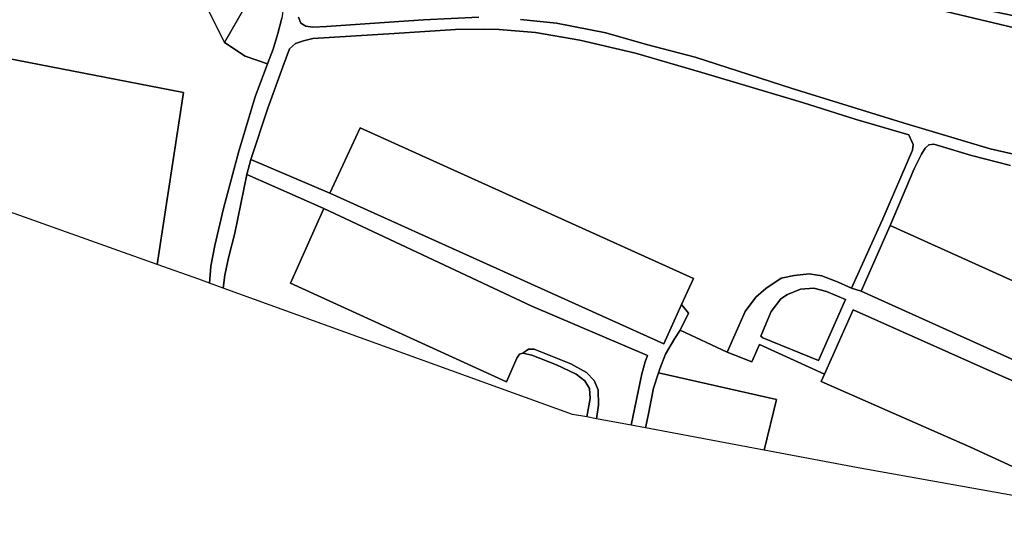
# Model space of a CAD drawing. Extents: x -26035517 to 31750492, y -9237385 to 8160032.
# Tile 119 of 256: x -10721240 to -10575198, y -3221132 to -3146513. Entities that reach past the tile are written whole.
import ezdxf

# ---------------------------------------------------------------- set-up
doc = ezdxf.new("R2010")
doc.units = 0
doc.layers.add('T-25', color=7, linetype='CONTINUOUS')

msp = doc.modelspace()

# ---------------------------------------------------------------- linework, layer by layer
at = {"layer": 'T-25', "color": 9}
for points in [[(-10913674, -3068330, 11542), (-10909652, -3063516, 11817), (-10868258, -3077237, 11583), (-10846481, -3086878, 11573), (-10827537, -3091934, 11573), (-10807462, -3097991, 11473), (-10789748, -3102690, 11487), (-10760167, -3119419, 11480), (-10737264, -3130699, 11440), (-10713285, -3138612, 11530), (-10697640, -3142335, 11477), (-10693519, -3144561, 11637), (-10690866, -3149923, 11577), (-10687817, -3151915, 11547), (-10684468, -3153078, 11832)], [(-10730926, -3102072, 11720), (-10721202, -3108414, 11643), (-10715027, -3111352, 11740), (-10708389, -3114263, 11690), (-10704314, -3116005, 11690), (-10693471, -3120631, 11740), (-10689168, -3122471, 11710), (-10686630, -3123404, 11710), (-10685725, -3124646, 11690), (-10685525, -3126729, 11630), (-10685596, -3128390, 11660), (-10687235, -3139581, 11580), (-10687337, -3142940, 11667), (-10687856, -3144663, 11653), (-10690866, -3149923, 11577), (-10693519, -3144561, 11637), (-10697640, -3142335, 11477), (-10713285, -3138612, 11530), (-10737264, -3130699, 11440)], [(-10685205, -3118070, 11840), (-10682945, -3118912, 11790), (-10681142, -3119656, 11783), (-10680225, -3120357, 11783), (-10679584, -3121619, 11763), (-10679718, -3123140, 11730), (-10680281, -3127251, 11730), (-10681340, -3135664, 11613), (-10681886, -3142693, 11627), (-10682350, -3146273, 11720), (-10682957, -3148587, 11773), (-10683645, -3150876, 11813), (-10684468, -3153078, 11832), (-10686297, -3157969, 11873), (-10688748, -3166029, 11993), (-10691030, -3174539, 11973), (-10692308, -3180039, 11827), (-10692903, -3183113, 11903), (-10693104, -3185620, 11893)], [(-10431968, -3145637, 11692), (-10467893, -3154264, 11683), (-10484988, -3158167, 11473), (-10501637, -3162261, 11354), (-10568690, -3148902, 11752), (-10597822, -3141948, 11886), (-10633753, -3135089, 11530), (-10652980, -3129425, 11535), (-10633025, -3134023, 11859), (-10597849, -3140888, 12055), (-10569422, -3146820, 12283), (-10517945, -3155399, 13345), (-10503611, -3156120, 13460), (-10488085, -3155220, 13367), (-10472348, -3151010, 13518), (-10437424, -3142084, 13507)], [(-10431968, -3145637, 11692), (-10467893, -3154264, 11683), (-10484988, -3158167, 11473), (-10501637, -3162261, 11354), (-10501637, -3162261, 11354), (-10568690, -3148902, 11752), (-10597822, -3141948, 11886), (-10633753, -3135089, 11530), (-10652980, -3129425, 11535), (-10633025, -3134023, 11859), (-10597849, -3140888, 12055), (-10569422, -3146820, 12283), (-10517945, -3155399, 13345), (-10503611, -3156120, 13460), (-10488085, -3155220, 13367), (-10472348, -3151010, 13518), (-10437424, -3142084, 13507)], [(-10437424, -3142084, 13507), (-10472348, -3151010, 13518), (-10488085, -3155220, 13367), (-10503611, -3156120, 13460), (-10517945, -3155399, 13345), (-10569422, -3146820, 12283), (-10597849, -3140888, 12055), (-10633025, -3134023, 11859), (-10652980, -3129425, 11535), (-10633753, -3135089, 11530), (-10597822, -3141948, 11886), (-10568690, -3148902, 11752), (-10501637, -3162261, 11354), (-10501637, -3162261, 11354), (-10484988, -3158167, 11473), (-10467893, -3154264, 11683), (-10431968, -3145637, 11692)], [(-10737264, -3130699, 11440), (-10713285, -3138612, 11530), (-10697640, -3142335, 11477), (-10693519, -3144561, 11637), (-10690866, -3149923, 11577), (-10687817, -3151915, 11547), (-10684468, -3153078, 11832), (-10686297, -3157969, 11873), (-10688748, -3166029, 11993), (-10691030, -3174539, 11973), (-10692308, -3180039, 11827), (-10692903, -3183113, 11903), (-10693104, -3185620, 11893), (-10694684, -3185048, 11577), (-10700857, -3182844, 11533), (-10700857, -3182844, 11533), (-10696932, -3157329, 11650), (-10726578, -3151562, 11503)], [(-10726578, -3151562, 11503), (-10696932, -3157329, 11650), (-10700857, -3182844, 11533), (-10822171, -3139517, 11510)], [(-10687856, -3144663, 11653), (-10690866, -3149923, 11577)], [(-10682350, -3146273, 11720), (-10682957, -3148587, 11773), (-10683645, -3150876, 11813), (-10684468, -3153078, 11832), (-10687817, -3151915, 11547), (-10690866, -3149923, 11577), (-10687856, -3144663, 11653)], [(-10574266, -3168166, 11903), (-10580061, -3166656, 11897), (-10584655, -3165298, 11917), (-10585662, -3165018, 11917), (-10586398, -3165102, 11917), (-10586926, -3165605, 11917), (-10587458, -3166456, 12023), (-10588576, -3168649, 12167), (-10592143, -3177088, 12463), (-10596445, -3186803, 12090), (-10597846, -3186362, 12447), (-10593202, -3176094, 12447), (-10588798, -3165893, 12020), (-10588714, -3165037, 11943), (-10589349, -3163624, 11943), (-10597154, -3161319, 11877), (-10605117, -3158787, 11707), (-10620052, -3154344, 11600), (-10629897, -3151480, 11673), (-10638178, -3149575, 11550), (-10644715, -3148403, 11560), (-10650142, -3147984, 11563), (-10652463, -3147899, 11563), (-10656611, -3147965, 11623), (-10665709, -3148570, 11627), (-10677764, -3149316, 11823), (-10679143, -3149636, 11827), (-10680354, -3150028, 11867), (-10681228, -3150822, 11873), (-10682230, -3153530, 11900), (-10684450, -3159646, 11920), (-10686949, -3167254, 11987), (-10687562, -3169516, 11970), (-10689344, -3178209, 11970), (-10690245, -3181856, 11833), (-10690808, -3184437, 11880), (-10691081, -3186351, 11880), (-10693104, -3185620, 11893), (-10692903, -3183113, 11903), (-10692308, -3180039, 11827), (-10691030, -3174539, 11973), (-10688748, -3166029, 11993), (-10686297, -3157969, 11873), (-10684468, -3153078, 11832), (-10683645, -3150876, 11813), (-10682957, -3148587, 11773), (-10682350, -3146273, 11720)], [(-10679891, -3146150, 11657), (-10679541, -3147026, 11657), (-10678803, -3147467, 11657), (-10677774, -3147643, 11657), (-10675757, -3147528, 11630), (-10666451, -3146885, 11557), (-10661342, -3146532, 11517), (-10653157, -3146153, 11503)], [(-10653157, -3146153, 11503), (-10661342, -3146532, 11517), (-10666451, -3146885, 11557), (-10675757, -3147528, 11630), (-10677774, -3147643, 11657), (-10678803, -3147467, 11657), (-10679541, -3147026, 11657), (-10679891, -3146150, 11657)], [(-10679891, -3146150, 11657), (-10679541, -3147026, 11657), (-10678803, -3147467, 11657), (-10677774, -3147643, 11657), (-10675757, -3147528, 11630), (-10666451, -3146885, 11557), (-10661342, -3146532, 11517), (-10653157, -3146153, 11503)], [(-10646938, -3146469, 11483), (-10641641, -3147050, 11483), (-10634294, -3148483, 11487), (-10628283, -3150176, 11537), (-10621064, -3152103, 11523), (-10606662, -3156747, 11630), (-10590204, -3161848, 11840), (-10577287, -3165669, 11803), (-10569683, -3167435, 11750)], [(-10569683, -3167435, 11750), (-10577287, -3165669, 11803), (-10590204, -3161848, 11840), (-10606662, -3156747, 11630), (-10621064, -3152103, 11523), (-10628283, -3150176, 11537), (-10634294, -3148483, 11487), (-10641641, -3147050, 11483), (-10646938, -3146469, 11483)], [(-10646938, -3146469, 11483), (-10641641, -3147050, 11483), (-10634294, -3148483, 11487), (-10628283, -3150176, 11537), (-10621064, -3152103, 11523), (-10606662, -3156747, 11630), (-10590204, -3161848, 11840), (-10577287, -3165669, 11803), (-10569683, -3167435, 11750)], [(-10675261, -3172254, 12340), (-10686949, -3167254, 11987), (-10684450, -3159646, 11920), (-10682230, -3153530, 11900), (-10681228, -3150822, 11873), (-10680354, -3150028, 11867), (-10679143, -3149636, 11827), (-10677764, -3149316, 11823), (-10665709, -3148570, 11627), (-10656611, -3147965, 11623), (-10652463, -3147899, 11563), (-10650142, -3147984, 11563), (-10644715, -3148403, 11560), (-10638178, -3149575, 11550), (-10629897, -3151480, 11673), (-10620052, -3154344, 11600), (-10605117, -3158787, 11707), (-10597154, -3161319, 11877), (-10589349, -3163624, 11943), (-10588714, -3165037, 11943), (-10588798, -3165893, 12020), (-10593202, -3176094, 12447), (-10597846, -3186362, 12447), (-10599840, -3185461, 12493), (-10602277, -3184543, 12540), (-10604150, -3184222, 12540), (-10606350, -3184482, 12540), (-10608297, -3184877, 12513), (-10610559, -3186443, 12513), (-10612076, -3187701, 12513), (-10613642, -3189849, 12513), (-10616312, -3195869, 12513)], [(-10592143, -3177088, 12463), (-10588576, -3168649, 12167), (-10587458, -3166456, 12023), (-10586926, -3165605, 11917), (-10586398, -3165102, 11917), (-10585662, -3165018, 11917), (-10584655, -3165298, 11917), (-10580061, -3166656, 11897), (-10574266, -3168166, 11903)], [(-10542609, -3199415, 23603), (-10592143, -3177088, 12463), (-10588576, -3168649, 12167), (-10587458, -3166456, 12023), (-10586926, -3165605, 11917), (-10586398, -3165102, 11917), (-10585662, -3165018, 11917), (-10584655, -3165298, 11917), (-10580061, -3166656, 11897), (-10574266, -3168166, 11903)], [(-10687562, -3169516, 11970), (-10686949, -3167254, 11987)], [(-10691081, -3186351, 11880), (-10690808, -3184437, 11880), (-10690245, -3181856, 11833), (-10689344, -3178209, 11970), (-10687562, -3169516, 11970), (-10676108, -3174533, 12150), (-10681070, -3185623, 12233), (-10649035, -3200270, 12203), (-10647524, -3196773, 12203), (-10647083, -3196165, 12203), (-10646633, -3196026, 12203), (-10645256, -3196308, 12203), (-10641596, -3197753, 12203), (-10638695, -3199116, 12203), (-10637431, -3200144, 12250), (-10636706, -3201287, 12223), (-10636647, -3202737, 12210), (-10637142, -3205495, 12210)], [(-10630556, -3206725, 12213), (-10628984, -3199088, 12183), (-10628451, -3197287, 12183), (-10628102, -3196371, 12183), (-10645259, -3189055, 12183), (-10676108, -3174533, 12150)], [(-10549283, -3210923, 12450), (-10576534, -3198995, 12450), (-10597630, -3189575, 12423), (-10601881, -3199161, 12520), (-10611523, -3194757, 12523), (-10612644, -3197331, 12390), (-10616312, -3195869, 12513), (-10616312, -3195869, 12513), (-10613642, -3189849, 12513), (-10612076, -3187701, 12513), (-10610559, -3186443, 12513), (-10608297, -3184877, 12513), (-10606350, -3184482, 12540), (-10604150, -3184222, 12540), (-10602277, -3184543, 12540), (-10599840, -3185461, 12493), (-10597846, -3186362, 12447), (-10596445, -3186803, 12090), (-10547004, -3209115, 23533)], [(-10611032, -3193749, 12520), (-10602733, -3197087, 12587), (-10598752, -3188030, 12520), (-10601547, -3186841, 12577), (-10603434, -3186368, 12520), (-10605451, -3186529, 12480), (-10607333, -3187288, 12473), (-10608339, -3187975, 12473), (-10609787, -3189848, 12543), (-10610731, -3192072, 12543), (-10611290, -3193486, 12543), (-10611032, -3193749, 12520)], [(-10597846, -3186362, 12447), (-10596445, -3186803, 12090)], [(-10623063, -3188817, 12030), (-10622030, -3190090, 12283), (-10623263, -3192610, 12370), (-10624093, -3193870, 12280), (-10625470, -3196148, 12280), (-10626274, -3198347, 12340), (-10626479, -3198958, 12322), (-10627227, -3201193, 12257), (-10628009, -3205284, 12253), (-10628394, -3207129, 12253)], [(-10551834, -3221132, 12350), (-10550509, -3213986, 12450), (-10550173, -3212831, 12450), (-10549610, -3211688, 12450), (-10549283, -3210923, 12450), (-10576534, -3198995, 12450), (-10597630, -3189575, 12423), (-10601881, -3199161, 12520)], [(-10558451, -3219940, 12370), (-10596853, -3213021, 11953), (-10610794, -3210417, 12223), (-10609008, -3202915, 12300), (-10626479, -3198958, 12322), (-10626274, -3198347, 12340), (-10625470, -3196148, 12280), (-10624093, -3193870, 12280), (-10623263, -3192610, 12370), (-10616312, -3195869, 12513), (-10612644, -3197331, 12390), (-10611523, -3194757, 12523), (-10601881, -3199161, 12520), (-10602381, -3200238, 12520), (-10580202, -3209972, 12493), (-10570248, -3214572, 12450)], [(-10616312, -3195869, 12513), (-10612644, -3197331, 12390), (-10611523, -3194757, 12523)], [(-10611523, -3194757, 12523), (-10601881, -3199161, 12520), (-10602381, -3200238, 12520), (-10580202, -3209972, 12493), (-10570248, -3214572, 12450), (-10568100, -3210314, 12387), (-10564748, -3211653, 12403)], [(-10635670, -3205770, 12150), (-10635406, -3203720, 12243), (-10635420, -3201457, 12210), (-10636016, -3200101, 12183), (-10637187, -3198894, 12167), (-10639476, -3197580, 12210), (-10644942, -3195418, 12207), (-10645785, -3195423, 12197), (-10646633, -3196026, 12203)], [(-10626479, -3198958, 12322), (-10609008, -3202915, 12300), (-10610794, -3210417, 12223)]]:
    msp.add_polyline3d(points, dxfattribs=at)
for points in [[(-10675261, -3172254, 12340), (-10686949, -3167254, 11987), (-10684450, -3159646, 11920), (-10682230, -3153530, 11900), (-10681228, -3150822, 11873), (-10680354, -3150028, 11867), (-10679143, -3149636, 11827), (-10677764, -3149316, 11823), (-10665709, -3148570, 11627), (-10656611, -3147965, 11623), (-10652463, -3147899, 11563), (-10650142, -3147984, 11563), (-10644715, -3148403, 11560), (-10638178, -3149575, 11550), (-10629897, -3151480, 11673), (-10620052, -3154344, 11600), (-10605117, -3158787, 11707), (-10597154, -3161319, 11877), (-10589349, -3163624, 11943), (-10588714, -3165037, 11943), (-10588798, -3165893, 12020), (-10593202, -3176094, 12447), (-10597846, -3186362, 12447), (-10599840, -3185461, 12493), (-10602277, -3184543, 12540), (-10604150, -3184222, 12540), (-10606350, -3184482, 12540), (-10608297, -3184877, 12513), (-10610559, -3186443, 12513), (-10612076, -3187701, 12513), (-10613642, -3189849, 12513), (-10616312, -3195869, 12513), (-10623263, -3192610, 12370), (-10622030, -3190090, 12283), (-10623063, -3188817, 12030), (-10621278, -3184912, 23380), (-10670731, -3162585, 23370), (-10675261, -3172254, 12340)], [(-10675261, -3172254, 12340), (-10670731, -3162585, 23370), (-10621278, -3184912, 23380), (-10623063, -3188817, 12030), (-10625717, -3194624, 23317), (-10675261, -3172254, 12340)], [(-10630556, -3206725, 12213), (-10628984, -3199088, 12183), (-10628451, -3197287, 12183), (-10628102, -3196371, 12183), (-10645259, -3189055, 12183), (-10676108, -3174533, 12150), (-10687562, -3169516, 11970), (-10686949, -3167254, 11987), (-10675261, -3172254, 12340), (-10625717, -3194624, 23317), (-10623063, -3188817, 12030), (-10622030, -3190090, 12283), (-10623263, -3192610, 12370), (-10624093, -3193870, 12280), (-10625470, -3196148, 12280), (-10626274, -3198347, 12340), (-10626479, -3198958, 12322), (-10627227, -3201193, 12257), (-10628009, -3205284, 12253), (-10628394, -3207129, 12253), (-10630556, -3206725, 12213)], [(-10691081, -3186351, 11880), (-10690808, -3184437, 11880), (-10690245, -3181856, 11833), (-10689344, -3178209, 11970), (-10687562, -3169516, 11970), (-10676108, -3174533, 12150), (-10681070, -3185623, 12233), (-10649035, -3200270, 12203), (-10647524, -3196773, 12203), (-10647083, -3196165, 12203), (-10646633, -3196026, 12203), (-10645256, -3196308, 12203), (-10641596, -3197753, 12203), (-10638695, -3199116, 12203), (-10637431, -3200144, 12250), (-10636706, -3201287, 12223), (-10636647, -3202737, 12210), (-10637142, -3205495, 12210), (-10639225, -3205106, 11933), (-10691081, -3186351, 11880)], [(-10635670, -3205770, 12150), (-10635406, -3203720, 12243), (-10635420, -3201457, 12210), (-10636016, -3200101, 12183), (-10637187, -3198894, 12167), (-10639476, -3197580, 12210), (-10644942, -3195418, 12207), (-10645785, -3195423, 12197), (-10646633, -3196026, 12203), (-10647083, -3196165, 12203), (-10647524, -3196773, 12203), (-10649035, -3200270, 12203), (-10681070, -3185623, 12233), (-10676108, -3174533, 12150), (-10645259, -3189055, 12183), (-10628102, -3196371, 12183), (-10628451, -3197287, 12183), (-10628984, -3199088, 12183), (-10630556, -3206725, 12213), (-10635670, -3205770, 12150)], [(-10592143, -3177088, 12463), (-10542609, -3199415, 23603), (-10544375, -3203312, 12497), (-10547004, -3209115, 23533), (-10596445, -3186803, 12090), (-10592143, -3177088, 12463)], [(-10611032, -3193749, 12520), (-10611290, -3193486, 12543), (-10610731, -3192072, 12543), (-10609787, -3189848, 12543), (-10608339, -3187975, 12473), (-10607333, -3187288, 12473), (-10605451, -3186529, 12480), (-10603434, -3186368, 12520), (-10601547, -3186841, 12577), (-10598752, -3188030, 12520), (-10602733, -3197087, 12587), (-10611032, -3193749, 12520)], [(-10611032, -3193749, 12520), (-10602733, -3197087, 12587), (-10598752, -3188030, 12520), (-10601547, -3186841, 12577), (-10603434, -3186368, 12520), (-10605451, -3186529, 12480), (-10607333, -3187288, 12473), (-10608339, -3187975, 12473), (-10609787, -3189848, 12543), (-10610731, -3192072, 12543), (-10611290, -3193486, 12543), (-10611032, -3193749, 12520)], [(-10557293, -3220148, 12373), (-10556842, -3217769, 12373), (-10556979, -3215620, 12380), (-10557739, -3214143, 12380), (-10559144, -3212888, 12380), (-10561687, -3211690, 12363), (-10565783, -3210017, 12427), (-10566538, -3209969, 12427), (-10567375, -3210088, 12427), (-10568100, -3210314, 12387), (-10570248, -3214572, 12450), (-10580202, -3209972, 12493), (-10602381, -3200238, 12520), (-10601881, -3199161, 12520), (-10597630, -3189575, 12423), (-10576534, -3198995, 12450), (-10549283, -3210923, 12450), (-10549610, -3211688, 12450), (-10550173, -3212831, 12450), (-10550509, -3213986, 12450), (-10551834, -3221132, 12350), (-10557293, -3220148, 12373)], [(-10637142, -3205495, 12210), (-10636647, -3202737, 12210), (-10636706, -3201287, 12223), (-10637431, -3200144, 12250), (-10638695, -3199116, 12203), (-10641596, -3197753, 12203), (-10645256, -3196308, 12203), (-10646633, -3196026, 12203), (-10645785, -3195423, 12197), (-10644942, -3195418, 12207), (-10639476, -3197580, 12210), (-10637187, -3198894, 12167), (-10636016, -3200101, 12183), (-10635420, -3201457, 12210), (-10635406, -3203720, 12243), (-10635670, -3205770, 12150), (-10637142, -3205495, 12210)], [(-10628394, -3207129, 12253), (-10628009, -3205284, 12253), (-10627227, -3201193, 12257), (-10626479, -3198958, 12322), (-10609008, -3202915, 12300), (-10610794, -3210417, 12223), (-10628394, -3207129, 12253)]]:
    msp.add_polyline3d(points, close=True, dxfattribs=at)

doc.saveas('drawing.dxf')
